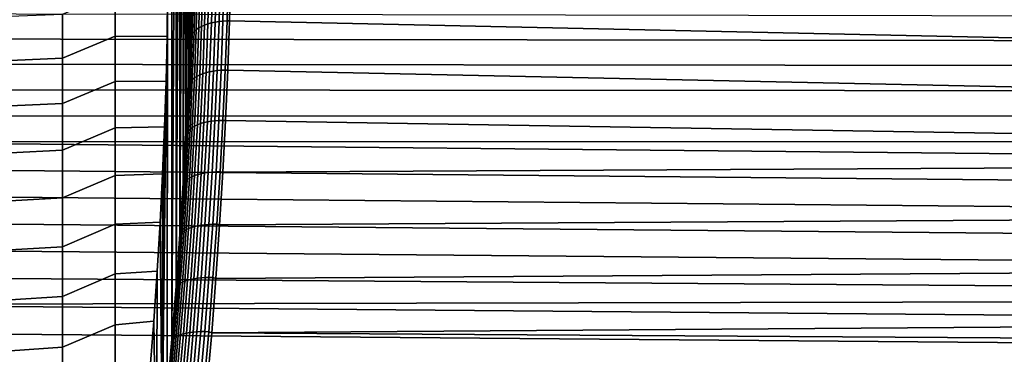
# Model space of a CAD drawing. Header units: metres. Extents: x -32 to 117, y -314 to 32.
# Tile 235 of 256: x 68.85 to 88.16, y 8.88 to 15.44. Entities that reach past the tile are written whole.
import ezdxf

# ---------------------------------------------------------------- set-up
doc = ezdxf.new("R2010")
doc.units = ezdxf.units.M
doc.layers.add('solid_24_501_064_XXX', color=7, linetype='CONTINUOUS')

msp = doc.modelspace()

# ---------------------------------------------------------------- linework, layer by layer
at = {"layer": 'solid_24_501_064_XXX'}
for points in [[(71.838875, 9.179199, 25.963276), (71.747383, 8.125929, 25.618193), (71.754173, 15.957784, 32.149929), (71.83886, 24.047318, 38.439201)], [(71.838875, 9.179199, 25.963276), (71.83886, 24.047318, 38.439201), (71.920998, 23.486185, 37.484676)], [(71.921013, 10.216646, 26.350132), (71.838875, 9.179199, 25.963276), (71.920998, 23.486185, 37.484676)], [(71.921013, 10.216646, 26.350132), (71.920998, 23.486185, 37.484676), (71.993729, 22.886969, 36.553638)], [(71.993736, 11.237569, 26.77857), (71.921013, 10.216646, 26.350132), (71.993729, 22.886969, 36.553638)], [(71.993736, 11.237569, 26.77857), (71.993729, 22.886969, 36.553638), (72.0569, 22.25149, 35.648438)], [(72.056908, 12.239342, 27.247206), (71.993736, 11.237569, 26.77857), (72.0569, 22.25149, 35.648438)], [(72.056908, 12.239342, 27.247206), (72.0569, 22.25149, 35.648438), (72.11042, 21.58041, 34.770172)], [(72.110428, 13.220768, 27.755571), (72.056908, 12.239342, 27.247206), (72.11042, 21.58041, 34.770172)], [(72.110428, 13.220768, 27.755571), (72.11042, 21.58041, 34.770172), (72.154236, 20.875805, 33.920952)], [(72.154236, 14.179416, 28.301994), (72.110428, 13.220768, 27.755571), (72.154236, 20.875805, 33.920952)], [(72.154236, 14.179416, 28.301994), (72.154236, 20.875805, 33.920952), (72.188248, 20.138685, 33.10215)], [(72.188248, 15.113752, 28.885721), (72.154236, 14.179416, 28.301994), (72.188248, 20.138685, 33.10215)], [(72.188248, 15.113752, 28.885721), (72.188248, 20.138685, 33.10215), (72.212517, 19.37134, 32.315369)], [(72.212517, 16.021805, 29.504774), (72.188248, 15.113752, 28.885721), (72.212517, 19.37134, 32.315369)], [(72.363335, 15.279723, 28.574871), (72.38826, 16.205841, 29.205198), (72.44323, 16.238346, 29.157751), (72.418243, 15.309912, 28.525848)], [(72.418243, 15.309912, 28.525848), (72.44323, 16.238346, 29.157751), (72.503639, 16.267443, 29.114931), (72.478592, 15.336845, 28.481556)], [(72.478592, 15.336845, 28.481556), (72.503639, 16.267443, 29.114931), (72.568886, 16.292847, 29.077164), (72.543785, 15.360257, 28.442432)], [(72.543785, 15.360257, 28.442432), (72.568886, 16.292847, 29.077164), (72.638329, 16.314306, 29.044819), (72.613182, 15.379916, 28.408861)], [(72.613182, 15.379916, 28.408861), (72.638329, 16.314306, 29.044819), (72.711281, 16.331608, 29.018217), (72.686089, 15.395628, 28.38118)], [(72.686089, 15.395628, 28.38118), (72.711281, 16.331608, 29.018217), (72.787025, 16.344582, 28.997623), (72.761795, 15.407237, 28.359657)], [(72.761795, 15.407237, 28.359657), (72.787025, 16.344582, 28.997623), (72.864807, 16.3531, 28.983242), (72.839546, 15.414629, 28.344509)], [(72.839546, 15.414629, 28.344509), (72.864807, 16.3531, 28.983242), (72.943855, 16.357077, 28.975212), (72.918571, 15.41773, 28.335882)], [(72.918571, 15.41773, 28.335882), (72.943855, 16.357077, 28.975212), (72.993195, 16.357628, 28.9736), (72.96862, 15.417869, 28.334044)], [(72.993195, 16.357628, 28.9736), (111.212219, 15.518073, 28.39963), (111.26284, 14.587063, 27.81308), (72.96862, 15.417869, 28.334044)], [(72.208084, 15.132812, 28.807968), (72.188248, 15.113752, 28.885721), (72.212517, 16.021805, 29.504774), (72.232735, 16.048632, 29.431284)], [(72.208084, 15.132812, 28.807968), (72.232735, 16.048632, 29.431284), (72.261131, 16.091259, 29.370407), (72.236404, 15.172758, 28.745266)], [(72.236404, 15.172758, 28.745266), (72.261131, 16.091259, 29.370407), (72.296761, 16.131933, 29.312054), (72.271965, 15.210806, 28.685125)], [(72.271965, 15.210806, 28.685125), (72.296761, 16.131933, 29.312054), (72.339279, 16.170254, 29.256802), (72.314415, 15.246579, 28.628139)], [(72.314415, 15.246579, 28.628139), (72.339279, 16.170254, 29.256802), (72.38826, 16.205841, 29.205198), (72.363335, 15.279723, 28.574871)], [(70.726494, 15.972723, 32.123611), (70.726494, 15.115952, 31.464502), (69.69474, 14.684733, 31.168289), (69.69474, 15.547568, 31.804092)], [(71.754173, 15.957784, 32.149929), (71.744324, 15.110853, 31.497248), (70.726494, 15.115952, 31.464502), (70.726494, 15.972723, 32.123611)], [(71.747383, 8.125929, 25.618193), (71.744324, 15.110853, 31.497248), (71.754173, 15.957784, 32.149929)], [(115.411713, 14.994534, 75.943924), (115.46328, 15.464045, 75.643303), (65.190529, 15.554741, 75.58371), (65.070473, 15.064807, 75.899757)], [(69.69474, 15.547568, 31.804092), (69.69474, 14.684733, 31.168289), (68.664307, 14.642746, 31.204082), (68.664307, 15.509541, 31.842262)], [(72.279671, 14.298625, 28.03731), (72.314415, 15.246579, 28.628139), (72.363335, 15.279723, 28.574871), (72.328499, 14.329263, 27.982479)], [(72.328499, 14.329263, 27.982479), (72.363335, 15.279723, 28.574871), (72.418243, 15.309912, 28.525848), (72.383316, 14.357076, 27.931976)], [(72.383316, 14.357076, 27.931976), (72.418243, 15.309912, 28.525848), (72.478592, 15.336845, 28.481556), (72.443581, 14.381789, 27.886299)], [(72.443581, 14.381789, 27.886299), (72.478592, 15.336845, 28.481556), (72.543785, 15.360257, 28.442432), (72.508705, 14.403158, 27.845901)], [(72.508705, 14.403158, 27.845901), (72.543785, 15.360257, 28.442432), (72.613182, 15.379916, 28.408861), (72.578033, 14.420971, 27.811182)], [(72.578033, 14.420971, 27.811182), (72.613182, 15.379916, 28.408861), (72.686089, 15.395628, 28.38118), (72.650879, 14.435052, 27.782482)], [(72.650879, 14.435052, 27.782482), (72.686089, 15.395628, 28.38118), (72.761795, 15.407237, 28.359657), (72.726532, 14.445262, 27.760088)], [(72.726532, 14.445262, 27.760088), (72.761795, 15.407237, 28.359657), (72.839546, 15.414629, 28.344509), (72.804245, 14.4515, 27.744221)], [(72.804245, 14.4515, 27.744221), (72.839546, 15.414629, 28.344509), (72.918571, 15.41773, 28.335882), (72.88324, 14.453704, 27.735035)], [(72.88324, 14.453704, 27.735035), (72.918571, 15.41773, 28.335882), (72.96862, 15.417869, 28.334044), (72.934258, 14.452877, 27.732655)], [(72.96862, 15.417869, 28.334044), (111.26284, 14.587063, 27.81308), (111.327591, 13.631639, 27.261976), (72.934258, 14.452877, 27.732655)], [(115.357117, 14.518457, 76.235657), (115.411713, 14.994534, 75.943924), (65.070473, 15.064807, 75.899757), (64.951332, 14.568635, 76.205521)], [(70.726494, 15.115952, 31.464502), (70.726494, 14.232017, 30.842297), (69.69474, 13.795932, 30.569324), (69.69474, 14.684733, 31.168289)], [(71.744324, 15.110853, 31.497248), (71.724632, 14.23688, 30.87985), (70.726494, 14.232017, 30.842297), (70.726494, 15.115952, 31.464502)], [(71.747383, 8.125929, 25.618193), (71.646698, 7.058938, 25.315773), (71.724632, 14.23688, 30.87985), (71.744324, 15.110853, 31.497248)], [(72.173637, 14.192911, 28.222157), (72.154236, 14.179416, 28.301994), (72.188248, 15.113752, 28.885721), (72.208084, 15.132812, 28.807968)], [(72.173637, 14.192911, 28.222157), (72.208084, 15.132812, 28.807968), (72.236404, 15.172758, 28.745266), (72.201851, 14.23011, 28.157743)], [(72.201851, 14.23011, 28.157743), (72.236404, 15.172758, 28.745266), (72.271965, 15.210806, 28.685125), (72.237312, 14.265465, 28.095924)], [(72.237312, 14.265465, 28.095924), (72.271965, 15.210806, 28.685125), (72.314415, 15.246579, 28.628139), (72.279671, 14.298625, 28.03731)], [(69.69474, 14.684733, 31.168289), (69.69474, 13.795932, 30.569324), (68.664307, 13.749725, 30.603148), (68.664307, 14.642746, 31.204082)], [(115.299675, 14.035898, 76.518394), (115.357117, 14.518457, 76.235657), (64.951332, 14.568635, 76.205521), (64.833138, 14.066448, 76.50087)], [(72.192863, 13.297609, 27.545528), (72.237312, 14.265465, 28.095924), (72.279671, 14.298625, 28.03731), (72.2351, 13.328097, 27.485394)], [(72.2351, 13.328097, 27.485394), (72.279671, 14.298625, 28.03731), (72.328499, 14.329263, 27.982479), (72.283806, 13.356172, 27.429106)], [(72.283806, 13.356172, 27.429106), (72.328499, 14.329263, 27.982479), (72.383316, 14.357076, 27.931976), (72.338516, 13.381556, 27.377222)], [(72.338516, 13.381556, 27.377222), (72.383316, 14.357076, 27.931976), (72.443581, 14.381789, 27.886299), (72.398682, 13.403998, 27.330254)], [(72.398682, 13.403998, 27.330254), (72.443581, 14.381789, 27.886299), (72.508705, 14.403158, 27.845901), (72.463699, 13.423277, 27.288668)], [(72.463699, 13.423277, 27.288668), (72.508705, 14.403158, 27.845901), (72.578033, 14.420971, 27.811182), (72.532944, 13.439202, 27.252872)], [(72.532944, 13.439202, 27.252872), (72.578033, 14.420971, 27.811182), (72.650879, 14.435052, 27.782482), (72.605721, 13.451615, 27.223227)], [(72.605721, 13.451615, 27.223227), (72.650879, 14.435052, 27.782482), (72.726532, 14.445262, 27.760088), (72.681305, 13.460394, 27.200018)], [(72.681305, 13.460394, 27.200018), (72.726532, 14.445262, 27.760088), (72.804245, 14.4515, 27.744221), (72.758957, 13.465451, 27.183477)], [(72.758957, 13.465451, 27.183477), (72.804245, 14.4515, 27.744221), (72.88324, 14.453704, 27.735035), (72.837906, 13.466738, 27.173771)], [(72.88324, 14.453704, 27.735035), (72.934258, 14.452877, 27.732655), (72.890129, 13.464198, 27.170439), (72.837906, 13.466738, 27.173771)], [(72.934258, 14.452877, 27.732655), (111.327591, 13.631639, 27.261976), (111.391197, 12.8286, 26.836132), (72.890129, 13.464198, 27.170439)], [(70.726494, 14.232017, 30.842297), (70.726494, 13.322503, 30.258114), (69.69474, 12.882733, 30.008257), (69.69474, 13.795932, 30.569324)], [(71.724632, 14.23688, 30.87985), (71.695168, 13.338979, 30.299948), (70.726494, 13.322503, 30.258114), (70.726494, 14.232017, 30.842297)], [(71.646698, 7.058938, 25.315773), (71.695168, 13.338979, 30.299948), (71.724632, 14.23688, 30.87985)], [(72.12944, 13.230622, 27.674927), (72.110428, 13.220768, 27.755571), (72.154236, 14.179416, 28.301994), (72.173637, 14.192911, 28.222157)], [(72.12944, 13.230622, 27.674927), (72.173637, 14.192911, 28.222157), (72.201851, 14.23011, 28.157743), (72.157532, 13.26501, 27.608915)], [(72.157532, 13.26501, 27.608915), (72.201851, 14.23011, 28.157743), (72.237312, 14.265465, 28.095924), (72.192863, 13.297609, 27.545528)], [(115.23941, 13.546986, 76.791977), (115.299675, 14.035898, 76.518394), (64.833138, 14.066448, 76.50087), (64.715759, 13.558444, 76.785713)], [(69.69474, 13.795932, 30.569324), (69.69474, 12.882733, 30.008257), (68.664307, 12.832078, 30.040537), (68.664307, 13.749725, 30.603148)], [(115.17614, 13.051933, 77.056244), (115.23941, 13.546986, 76.791977), (64.715759, 13.558444, 76.785713), (64.599335, 13.04487, 77.059921)], [(70.726494, 13.322503, 30.258114), (70.726494, 12.389049, 29.713005), (69.69474, 11.946754, 29.486078), (69.69474, 12.882733, 30.008257)], [(71.695168, 13.338979, 30.299948), (71.655922, 12.417205, 29.757561), (70.726494, 12.389049, 29.713005), (70.726494, 13.322503, 30.258114)], [(71.646698, 7.058938, 25.315773), (71.655922, 12.417205, 29.757561), (71.695168, 13.338979, 30.299948)], [(72.138718, 12.308896, 27.034723), (72.192863, 13.297609, 27.545528), (72.2351, 13.328097, 27.485394), (72.180801, 12.336656, 26.973179)], [(72.180801, 12.336656, 26.973179), (72.2351, 13.328097, 27.485394), (72.283806, 13.356172, 27.429106), (72.22937, 12.362115, 26.915541)], [(72.22937, 12.362115, 26.915541), (72.283806, 13.356172, 27.429106), (72.338516, 13.381556, 27.377222), (72.283943, 12.38502, 26.862375)], [(72.283943, 12.38502, 26.862375), (72.338516, 13.381556, 27.377222), (72.398682, 13.403998, 27.330254), (72.343979, 12.405146, 26.814211)], [(72.343979, 12.405146, 26.814211), (72.398682, 13.403998, 27.330254), (72.463699, 13.423277, 27.288668), (72.408882, 12.422293, 26.771523)], [(72.408882, 12.422293, 26.771523), (72.463699, 13.423277, 27.288668), (72.532944, 13.439202, 27.252872), (72.47802, 12.436291, 26.734734)], [(72.47802, 12.436291, 26.734734), (72.532944, 13.439202, 27.252872), (72.605721, 13.451615, 27.223227), (72.550697, 12.447001, 26.704206)], [(72.550697, 12.447001, 26.704206), (72.605721, 13.451615, 27.223227), (72.681305, 13.460394, 27.200018), (72.626205, 12.45432, 26.680243)], [(72.626205, 12.45432, 26.680243), (72.681305, 13.460394, 27.200018), (72.758957, 13.465451, 27.183477), (72.703796, 12.458173, 26.663082)], [(72.703796, 12.458173, 26.663082), (72.758957, 13.465451, 27.183477), (72.837906, 13.466738, 27.173771), (72.7827, 12.458523, 26.652891)], [(72.837906, 13.466738, 27.173771), (72.890129, 13.464198, 27.170439), (72.836311, 12.453263, 26.648266), (72.7827, 12.458523, 26.652891)], [(72.836311, 12.453263, 26.648266), (72.890129, 13.464198, 27.170439), (111.391197, 12.8286, 26.836132), (111.406128, 12.652792, 26.747267)], [(72.075607, 12.247588, 27.167055), (72.056908, 12.239342, 27.247206), (72.110428, 13.220768, 27.755571), (72.12944, 13.230622, 27.674927)], [(72.075607, 12.247588, 27.167055), (72.12944, 13.230622, 27.674927), (72.157532, 13.26501, 27.608915), (72.103539, 12.279108, 27.099562)], [(72.103539, 12.279108, 27.099562), (72.157532, 13.26501, 27.608915), (72.192863, 13.297609, 27.545528), (72.138718, 12.308896, 27.034723)], [(115.04158, 12.044024, 77.556206), (115.110115, 12.550896, 77.311028), (64.599335, 13.04487, 77.059921), (64.484024, 12.525976, 77.32338)], [(115.110115, 12.550896, 77.311028), (115.17614, 13.051933, 77.056244), (64.599335, 13.04487, 77.059921)], [(69.69474, 12.882733, 30.008257), (69.69474, 11.946754, 29.486078), (68.664307, 11.891447, 29.517258), (68.664307, 12.832078, 30.040537)], [(72.772873, 11.421505, 26.166954), (72.836311, 12.453263, 26.648266), (111.406128, 12.652792, 26.747267), (111.498085, 11.651323, 26.269802)], [(114.970596, 11.531469, 77.791634), (115.04158, 12.044024, 77.556206), (64.484024, 12.525976, 77.32338), (64.369865, 12.001998, 77.575981)], [(70.726494, 12.389049, 29.713005), (70.726494, 11.43333, 29.207947), (69.69474, 10.989648, 29.003714), (69.69474, 11.946754, 29.486078)], [(71.655922, 12.417205, 29.757561), (71.60704, 11.474833, 29.254633), (70.726494, 11.43333, 29.207947), (70.726494, 12.389049, 29.713005)], [(71.646698, 7.058938, 25.315773), (71.60704, 11.474833, 29.254633), (71.655922, 12.417205, 29.757561)], [(72.11689, 11.325958, 26.501427), (72.180801, 12.336656, 26.973179), (72.22937, 12.362115, 26.915541), (72.165291, 11.348754, 26.442545)], [(72.165291, 11.348754, 26.442545), (72.22937, 12.362115, 26.915541), (72.283943, 12.38502, 26.862375), (72.219704, 11.369136, 26.388203)], [(72.219704, 11.369136, 26.388203), (72.283943, 12.38502, 26.862375), (72.343979, 12.405146, 26.814211), (72.279587, 11.386903, 26.338936)], [(72.279587, 11.386903, 26.338936), (72.343979, 12.405146, 26.814211), (72.408882, 12.422293, 26.771523), (72.34436, 11.401878, 26.295235)], [(72.34436, 11.401878, 26.295235), (72.408882, 12.422293, 26.771523), (72.47802, 12.436291, 26.734734), (72.413368, 11.413915, 26.25753)], [(72.413368, 11.413915, 26.25753), (72.47802, 12.436291, 26.734734), (72.550697, 12.447001, 26.704206), (72.485947, 11.422894, 26.226194)], [(72.485947, 11.422894, 26.226194), (72.550697, 12.447001, 26.704206), (72.626205, 12.45432, 26.680243), (72.561356, 11.428724, 26.201536)], [(72.561356, 11.428724, 26.201536), (72.626205, 12.45432, 26.680243), (72.703796, 12.458173, 26.663082), (72.63887, 11.431352, 26.183804)], [(72.63887, 11.431352, 26.183804), (72.703796, 12.458173, 26.663082), (72.7827, 12.458523, 26.652891), (72.717705, 11.430748, 26.173168)], [(72.7827, 12.458523, 26.652891), (72.836311, 12.453263, 26.648266), (72.772873, 11.421505, 26.166954), (72.717705, 11.430748, 26.173168)], [(72.012238, 11.245448, 26.699297), (71.993736, 11.237569, 26.77857), (72.056908, 12.239342, 27.247206), (72.075607, 12.247588, 27.167055)], [(72.012238, 11.245448, 26.699297), (72.075607, 12.247588, 27.167055), (72.103539, 12.279108, 27.099562), (72.039986, 11.274049, 26.630442)], [(72.039986, 11.274049, 26.630442), (72.103539, 12.279108, 27.099562), (72.138718, 12.308896, 27.034723), (72.074989, 11.300974, 26.564266)], [(72.074989, 11.300974, 26.564266), (72.138718, 12.308896, 27.034723), (72.180801, 12.336656, 26.973179), (72.11689, 11.325958, 26.501427)], [(114.896919, 11.013412, 78.017166), (114.970596, 11.531469, 77.791634), (64.369865, 12.001998, 77.575981), (64.256729, 11.473142, 77.817642)], [(69.69474, 11.946754, 29.486078), (69.69474, 10.989648, 29.003714), (68.664307, 10.929518, 29.034246), (68.664307, 11.891447, 29.517258)], [(72.699883, 10.370503, 25.727333), (72.772873, 11.421505, 26.166954), (111.498085, 11.651323, 26.269802), (111.603027, 10.628444, 25.830635)], [(114.820824, 10.490079, 78.232635), (114.896919, 11.013412, 78.017166), (64.256729, 11.473142, 77.817642), (64.144737, 10.939659, 78.048279)], [(70.726494, 11.43333, 29.207947), (70.726494, 10.457063, 28.743849), (69.69474, 10.013108, 28.562014), (69.69474, 10.989648, 29.003714)], [(71.60704, 11.474833, 29.254633), (71.548531, 10.511933, 28.791183), (70.726494, 10.457063, 28.743849), (70.726494, 11.43333, 29.207947)], [(71.646698, 7.058938, 25.315773), (71.53688, 5.979071, 25.056282), (71.548531, 10.511933, 28.791183), (71.60704, 11.474833, 29.254633)], [(72.205627, 10.350941, 25.905193), (72.279587, 11.386903, 26.338936), (72.34436, 11.401878, 26.295235), (72.270233, 10.363711, 25.860567)], [(72.270233, 10.363711, 25.860567), (72.34436, 11.401878, 26.295235), (72.413368, 11.413915, 26.25753), (72.339104, 10.373755, 25.822029)], [(72.339104, 10.373755, 25.822029), (72.413368, 11.413915, 26.25753), (72.485947, 11.422894, 26.226194), (72.411552, 10.380974, 25.789955)], [(72.411552, 10.380974, 25.789955), (72.485947, 11.422894, 26.226194), (72.561356, 11.428724, 26.201536), (72.486855, 10.385295, 25.764666)], [(72.486855, 10.385295, 25.764666), (72.561356, 11.428724, 26.201536), (72.63887, 11.431352, 26.183804), (72.564278, 10.386676, 25.74641)], [(72.564278, 10.386676, 25.74641), (72.63887, 11.431352, 26.183804), (72.717705, 11.430748, 26.173168), (72.643051, 10.385103, 25.735371)], [(72.717705, 11.430748, 26.173168), (72.772873, 11.421505, 26.166954), (72.699883, 10.370503, 25.727333), (72.643051, 10.385103, 25.735371)], [(71.939438, 10.225844, 26.272404), (71.921013, 10.216646, 26.350132), (71.993736, 11.237569, 26.77857), (72.012238, 11.245448, 26.699297)], [(71.939438, 10.225844, 26.272404), (72.012238, 11.245448, 26.699297), (72.039986, 11.274049, 26.630442), (71.96698, 10.251479, 26.202305)], [(71.96698, 10.251479, 26.202305), (72.039986, 11.274049, 26.630442), (72.074989, 11.300974, 26.564266), (72.00177, 10.275497, 26.134912)], [(72.00177, 10.275497, 26.134912), (72.074989, 11.300974, 26.564266), (72.11689, 11.325958, 26.501427), (72.043472, 10.297661, 26.070892)], [(72.043472, 10.297661, 26.070892), (72.11689, 11.325958, 26.501427), (72.165291, 11.348754, 26.442545), (72.091682, 10.317752, 26.010878)], [(72.091682, 10.317752, 26.010878), (72.165291, 11.348754, 26.442545), (72.219704, 11.369136, 26.388203), (72.145912, 10.33557, 25.955462)], [(72.145912, 10.33557, 25.955462), (72.219704, 11.369136, 26.388203), (72.279587, 11.386903, 26.338936), (72.205627, 10.350941, 25.905193)], [(114.753815, 10.036723, 78.409492), (114.820824, 10.490079, 78.232635), (64.144737, 10.939659, 78.048279), (64.03405, 10.401805, 78.267784)], [(69.69474, 10.989648, 29.003714), (69.69474, 10.013108, 28.562014), (68.664307, 9.948013, 28.592367), (68.664307, 10.929518, 29.034246)], [(72.617447, 9.301744, 25.330135), (72.699883, 10.370503, 25.727333), (111.603027, 10.628444, 25.830635), (111.720337, 9.585072, 25.430666)], [(70.726494, 10.457063, 28.743849), (70.726494, 9.462004, 28.321547), (69.69474, 9.018862, 28.16176), (69.69474, 10.013108, 28.562014)], [(71.548531, 10.511933, 28.791183), (71.480598, 9.531915, 28.368876), (70.726494, 9.462004, 28.321547), (70.726494, 10.457063, 28.743849)], [(71.53688, 5.979071, 25.056282), (71.480598, 9.531915, 28.368876), (71.548531, 10.511933, 28.791183)], [(114.742645, 9.961704, 78.437897), (114.753815, 10.036723, 78.409492), (64.03405, 10.401805, 78.267784), (63.924706, 9.859821, 78.476082)], [(71.857353, 9.190486, 25.887009), (71.939438, 10.225844, 26.272404), (71.96698, 10.251479, 26.202305), (71.884651, 9.213114, 25.81579)], [(71.884651, 9.213114, 25.81579), (71.96698, 10.251479, 26.202305), (72.00177, 10.275497, 26.134912), (71.919205, 9.234185, 25.747301)], [(71.919205, 9.234185, 25.747301), (72.00177, 10.275497, 26.134912), (72.043472, 10.297661, 26.070892), (71.960686, 9.25349, 25.682217)], [(71.960686, 9.25349, 25.682217), (72.043472, 10.297661, 26.070892), (72.091682, 10.317752, 26.010878), (72.008675, 9.270839, 25.621181)], [(72.008675, 9.270839, 25.621181), (72.091682, 10.317752, 26.010878), (72.145912, 10.33557, 25.955462), (72.062698, 9.286059, 25.564798)], [(72.062698, 9.286059, 25.564798), (72.145912, 10.33557, 25.955462), (72.205627, 10.350941, 25.905193), (72.122223, 9.299001, 25.513624)], [(72.122223, 9.299001, 25.513624), (72.205627, 10.350941, 25.905193), (72.270233, 10.363711, 25.860567), (72.186653, 9.309536, 25.468168)], [(72.186653, 9.309536, 25.468168), (72.270233, 10.363711, 25.860567), (72.339104, 10.373755, 25.822029), (72.255363, 9.31756, 25.428877)], [(72.255363, 9.31756, 25.428877), (72.339104, 10.373755, 25.822029), (72.411552, 10.380974, 25.789955), (72.327667, 9.322994, 25.396139)], [(72.327667, 9.322994, 25.396139), (72.411552, 10.380974, 25.789955), (72.486855, 10.385295, 25.764666), (72.402855, 9.325784, 25.370281)], [(72.402855, 9.325784, 25.370281), (72.486855, 10.385295, 25.764666), (72.564278, 10.386676, 25.74641), (72.480171, 9.325903, 25.351555)], [(72.480171, 9.325903, 25.351555), (72.564278, 10.386676, 25.74641), (72.643051, 10.385103, 25.735371), (72.558868, 9.323348, 25.340149)], [(72.643051, 10.385103, 25.735371), (72.699883, 10.370503, 25.727333), (72.617447, 9.301744, 25.330135), (72.558868, 9.323348, 25.340149)], [(71.857353, 9.190486, 25.887009), (71.838875, 9.179199, 25.963276), (71.921013, 10.216646, 26.350132), (71.939438, 10.225844, 26.272404)], [(114.579994, 8.890549, 78.817268), (114.662476, 9.428484, 78.632805), (63.924706, 9.859821, 78.476082), (63.816582, 9.313925, 78.673103)], [(114.662476, 9.428484, 78.632805), (114.742645, 9.961704, 78.437897), (63.924706, 9.859821, 78.476082)], [(69.69474, 10.013108, 28.562014), (69.69474, 9.018862, 28.16176), (68.664307, 8.94869, 28.192413), (68.664307, 9.948013, 28.592367)], [(70.726494, 9.462004, 28.321547), (70.726494, 8.449941, 27.941795), (69.69474, 8.008667, 27.803661), (69.69474, 9.018862, 28.16176)], [(71.480598, 9.531915, 28.368876), (71.403244, 8.534863, 27.98772), (70.726494, 8.449941, 27.941795), (70.726494, 9.462004, 28.321547)], [(71.53688, 5.979071, 25.056282), (71.418114, 4.888616, 24.84063), (71.403244, 8.534863, 27.98772), (71.480598, 9.531915, 28.368876)], [(72.617447, 9.301744, 25.330135), (111.720337, 9.585072, 25.430666), (111.783569, 9.056189, 25.245739)], [(114.495537, 8.348197, 78.991104), (114.579994, 8.890549, 78.817268), (63.816582, 9.313925, 78.673103), (63.709789, 8.764368, 78.858788)], [(71.868698, 8.195247, 25.335909), (71.960686, 9.25349, 25.682217), (72.008675, 9.270839, 25.621181), (71.916443, 8.209822, 25.273966)], [(71.916443, 8.209822, 25.273966), (72.008675, 9.270839, 25.621181), (72.062698, 9.286059, 25.564798), (71.970238, 8.222413, 25.216722)], [(71.970238, 8.222413, 25.216722), (72.062698, 9.286059, 25.564798), (72.122223, 9.299001, 25.513624), (72.029549, 8.232898, 25.164747)], [(72.029549, 8.232898, 25.164747), (72.122223, 9.299001, 25.513624), (72.186653, 9.309536, 25.468168), (72.093788, 8.241172, 25.118549)], [(72.093788, 8.241172, 25.118549), (72.186653, 9.309536, 25.468168), (72.255363, 9.31756, 25.428877), (72.162315, 8.247153, 25.07859)], [(72.162315, 8.247153, 25.07859), (72.255363, 9.31756, 25.428877), (72.327667, 9.322994, 25.396139), (72.234467, 8.250782, 25.045261)], [(72.234467, 8.250782, 25.045261), (72.327667, 9.322994, 25.396139), (72.402855, 9.325784, 25.370281), (72.309517, 8.252024, 25.018896)], [(72.309517, 8.252024, 25.018896), (72.402855, 9.325784, 25.370281), (72.480171, 9.325903, 25.351555), (72.386726, 8.250865, 24.999752)], [(72.386726, 8.250865, 24.999752), (72.480171, 9.325903, 25.351555), (72.558868, 9.323348, 25.340149), (72.465332, 8.247318, 24.988022)], [(72.558868, 9.323348, 25.340149), (72.617447, 9.301744, 25.330135), (72.525642, 8.216959, 24.976124), (72.465332, 8.247318, 24.988022)], [(72.525642, 8.216959, 24.976124), (72.617447, 9.301744, 25.330135), (111.783569, 9.056189, 25.245739), (111.84951, 8.522707, 25.071009)], [(71.766136, 8.141156, 25.543617), (71.747383, 8.125929, 25.618193), (71.838875, 9.179199, 25.963276), (71.857353, 9.190486, 25.887009)], [(71.766136, 8.141156, 25.543617), (71.857353, 9.190486, 25.887009), (71.884651, 9.213114, 25.81579), (71.793167, 8.160744, 25.471405)], [(71.793167, 8.160744, 25.471405), (71.884651, 9.213114, 25.81579), (71.919205, 9.234185, 25.747301), (71.827469, 8.178833, 25.401941)], [(71.827469, 8.178833, 25.401941), (71.919205, 9.234185, 25.747301), (71.960686, 9.25349, 25.682217), (71.868698, 8.195247, 25.335909)], [(69.69474, 9.018862, 28.16176), (69.69474, 8.008667, 27.803661), (68.664307, 7.933341, 27.835102), (68.664307, 8.94869, 28.192413)]]:
    msp.add_3dface(points, dxfattribs=at)

doc.saveas('drawing.dxf')
